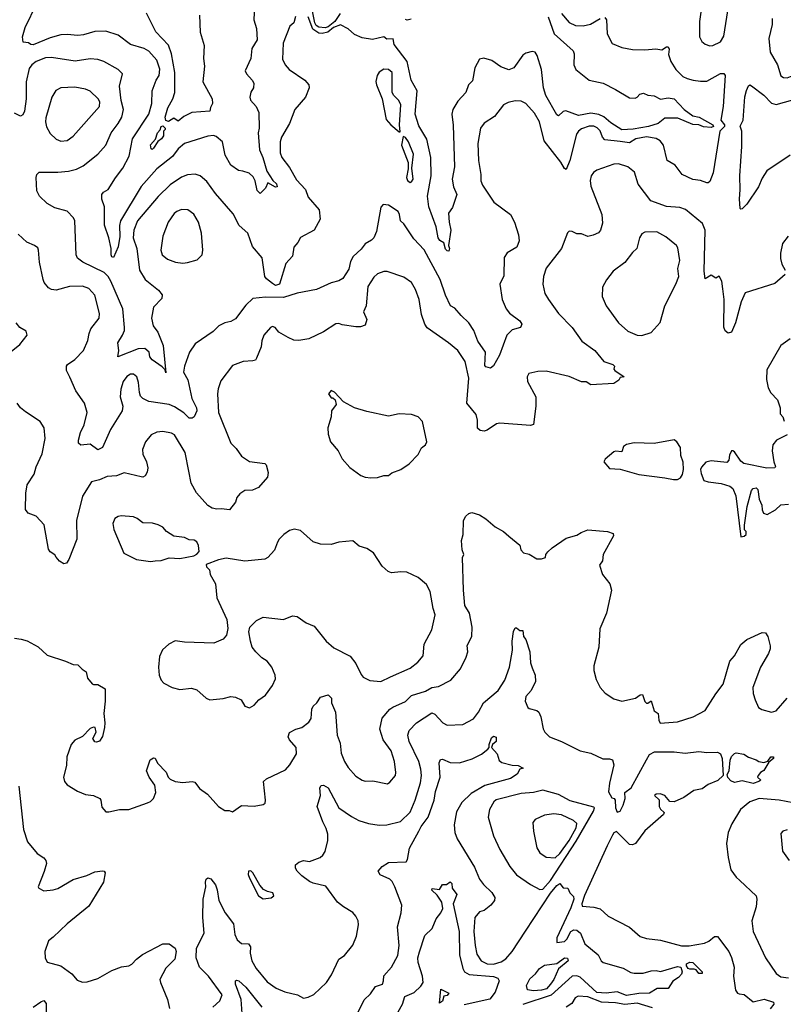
# Model space of a CAD drawing. Extents: x 1245432 to 1420865, y 606325 to 671314.
# Tile 170 of 256: x 1333768 to 1338711, y 642744 to 649116. Entities that reach past the tile are written whole.
import ezdxf

# ---------------------------------------------------------------- set-up
doc = ezdxf.new("R2010")
doc.units = 0

msp = doc.modelspace()

# ---------------------------------------------------------------- linework, layer by layer
at = {"layer": '0CON20XD'}
for points in [[(1335842.6, 649157.4), (1335808.5, 649105), (1335765, 649069.8), (1335745, 649064.5), (1335705, 649067.7), (1335688.1, 649078.1), (1335678.3, 649095), (1335651.8, 649225)], [(1338189.5, 649255), (1338167.5, 649105), (1338167.5, 649005), (1338183.8, 648975), (1338205, 648958.8), (1338235, 648946.2)], [(1335287.1, 649205), (1335283.3, 649115), (1335300.3, 649060.3), (1335304.4, 648985), (1335270.9, 648929.1), (1335264.4, 648865.6), (1335228, 648785), (1335236, 648765), (1335274, 648725), (1335284.2, 648705), (1335282, 648675), (1335265, 648647.5), (1335258, 648615), (1335262, 648595), (1335298, 648555), (1335317.1, 648515), (1335317.3, 648415), (1335310.8, 648385), (1335321.1, 648275), (1335342.5, 648225), (1335367.4, 648135), (1335406.4, 648076.4), (1335430.4, 648055), (1335435.2, 648034.8), (1335425, 648031.6), (1335375, 648060), (1335359.2, 648025), (1335325, 647990.8), (1335305, 648011.1), (1335292.8, 648072.8), (1335278.7, 648098.7), (1335252.9, 648122.9), (1335212.5, 648135), (1335185, 648140.9), (1335135, 648175.8), (1335099.2, 648239.1), (1335081.2, 648325), (1335040.9, 648360.9), (1335023.6, 648366.4), (1334985, 648362.9), (1334836, 648314), (1334795, 648279.5), (1334758.2, 648231.8), (1334655, 648151.8), (1334555, 648037.3), (1334420.2, 647815), (1334413.8, 647783.8), (1334416.3, 647713.7), (1334404.6, 647645.4), (1334375, 647578), (1334365, 647582.5), (1334360, 647595), (1334360, 647635), (1334346.2, 647705), (1334316.8, 647786.8), (1334316.2, 647905), (1334300, 647955), (1334300, 647985), (1334309.7, 648000.3), (1334341.7, 648018.3), (1334387.7, 648092.3), (1334436.8, 648155), (1334476.3, 648233.7), (1334498.4, 648345), (1334604.7, 648505.3), (1334623.5, 648575), (1334625.6, 648655), (1334651.1, 648725), (1334671.8, 648755), (1334674.6, 648795.4), (1334655.4, 648855), (1334605, 648911.9), (1334575, 648930), (1334485, 648955.6), (1334406.7, 649016.7), (1334325, 649042.1), (1334255, 649040), (1334181.2, 649018.8), (1334145, 649013.1), (1334075, 649020.9), (1334035, 649018.9), (1333965, 648999.1), (1333854.5, 648954.5), (1333840, 648955), (1333825, 648966), (1333790, 648970), (1333785.6, 649005.6), (1333803.3, 649065), (1333878.5, 649221.5)], [(1338235, 648946.2), (1338255, 648950), (1338305, 648972.5), (1338325, 649008.9), (1338357.6, 649215)], [(1335553.8, 649136.2), (1335543.6, 649096.4), (1335517.1, 649075), (1335473.5, 648965), (1335470.2, 648860.2), (1335485.6, 648825), (1335513.5, 648793.5), (1335614, 648725), (1335638.8, 648695), (1335642, 648675), (1335617.5, 648615), (1335550, 648535), (1335515.5, 648445), (1335462.7, 648355), (1335453.3, 648325), (1335454.6, 648255), (1335465.5, 648225), (1335515, 648160), (1335560.5, 648080.5), (1335618, 648018), (1335635, 647968), (1335706.2, 647885), (1335713.3, 647825), (1335673.8, 647755), (1335585, 647706.2), (1335569.2, 647675), (1335542.5, 647645), (1335533.5, 647585), (1335491.9, 647538.1), (1335449.2, 647405), (1335425, 647395.8), (1335405, 647410), (1335365, 647439.2), (1335355, 647453.3), (1335338.2, 647575), (1335275, 647648.9), (1335244.7, 647734.7), (1335188.8, 647785), (1335150.5, 647860.5), (1335035, 647992), (1334979.4, 648069.4), (1334936.2, 648106.2), (1334905, 648116.5), (1334855, 648111.5), (1334815, 648098.2), (1334742.4, 648047.6), (1334665, 647972.5), (1334531.8, 647815), (1334506.4, 647753.6), (1334501.7, 647705), (1334525.9, 647635), (1334544.4, 647494.4), (1334581.2, 647435), (1334666.9, 647365), (1334690, 647335), (1334687.6, 647312.4), (1334634.3, 647255), (1334621.2, 647185), (1334632.4, 647135), (1334662.5, 647095), (1334697.9, 647007.9), (1334715, 646830), (1334710, 646850), (1334690.7, 646870.7), (1334625, 646914), (1334611.4, 646935), (1334607.1, 646965), (1334578.4, 646988.4), (1334535, 646986.5), (1334403.3, 646935), (1334410, 646975), (1334402.7, 647025), (1334432.8, 647075), (1334445.7, 647105), (1334447, 647125), (1334435.3, 647245.3), (1334357.5, 647425), (1334341.5, 647455), (1334315, 647480.4), (1334176.6, 647546.6), (1334142.4, 647572.4), (1334134.5, 647595), (1334124.4, 647815), (1334116.9, 647835), (1334075, 647877.1), (1333995, 647898.6), (1333945, 647927.1), (1333896, 647975), (1333879.1, 648009.1), (1333874.4, 648095), (1333878.8, 648115), (1333895, 648130), (1334015, 648128.9), (1334085, 648136.4), (1334135, 648149.4), (1334179.1, 648170.9), (1334273.1, 648246.9), (1334326.7, 648305), (1334359.5, 648385), (1334406.3, 648443.6), (1334429.6, 648485), (1334439.6, 648535), (1334425.6, 648594.4), (1334414.5, 648685.5), (1334433.3, 648765), (1334404.7, 648794.7), (1334312.9, 648845), (1334275, 648858), (1334225, 648862.3), (1334127.2, 648847.2), (1333975, 648870.8), (1333935, 648870), (1333874.4, 648845), (1333846.3, 648823.6), (1333830, 648800), (1333809.7, 648715), (1333810.3, 648605), (1333800, 648525), (1333789.3, 648500.7), (1333772.7, 648492.7), (1333735, 648511.2)], [(1337555, 649131.2), (1337566.7, 649115), (1337571.8, 649025), (1337603.2, 648963.2), (1337665.6, 648935.6), (1337735, 648923.1), (1337815, 648921.4), (1337885, 648928.6), (1337925, 648922), (1337955, 648940), (1337965, 648940), (1337972.5, 648925), (1337968, 648892), (1337982.5, 648845), (1338014.8, 648794.8), (1338059.6, 648749.6), (1338088, 648735), (1338127.5, 648725), (1338175, 648717.5), (1338215, 648718.7), (1338305, 648767.1), (1338325, 648768.8), (1338334.7, 648754.7), (1338320.9, 648555), (1338307.6, 648465), (1338330, 648435), (1338329.5, 648425), (1338299, 648395), (1338256, 648125), (1338235, 648069.2), (1338225, 648060.8), (1338215, 648061.4), (1338175, 648075.6), (1338125, 648082.2), (1338055.8, 648115), (1338010, 648175), (1337958.8, 648205), (1337934.7, 648304.7), (1337913.2, 648333.2), (1337888.4, 648348.4), (1337825, 648358.9), (1337757.1, 648345), (1337715, 648318.6), (1337655, 648328.1), (1337555, 648339.2), (1337540.8, 648355), (1337526, 648396), (1337505.9, 648415.9), (1337485, 648426.4), (1337455, 648427.5), (1337405, 648410.9), (1337384.7, 648395.3), (1337372.7, 648375), (1337328.9, 648205), (1337305, 648147.5), (1337295, 648153.3), (1337270.6, 648195), (1337162, 648332), (1337131.8, 648455), (1337101.2, 648511.2), (1337045, 648574.3), (1337015, 648588.1), (1336975, 648591.9), (1336929.1, 648580.9), (1336900.8, 648565), (1336841.2, 648488.8), (1336775, 648445.8), (1336750.6, 648415), (1336733.6, 648315), (1336737.9, 648205), (1336745, 648166.7), (1336753.3, 648115), (1336752.8, 648072.8), (1336763.1, 648045), (1336836.9, 647935), (1336944.4, 647855), (1336970.5, 647805), (1336996.7, 647725), (1337002.2, 647685), (1336986.9, 647645), (1336923.6, 647606.4), (1336905, 647576.7), (1336902.1, 647457.9), (1336876.7, 647405), (1336891.2, 647305), (1336917.5, 647245), (1336938, 647218), (1337005, 647168), (1337017.5, 647145), (1337008.8, 647125), (1336955, 647110), (1336921.5, 647075), (1336874.6, 646945.4), (1336835, 646876.2), (1336815, 646861.2), (1336785, 646870), (1336778.3, 646878.3), (1336783.6, 646963.6), (1336734.4, 647035), (1336708.8, 647105), (1336675.4, 647155), (1336625, 647201.5), (1336585, 647248.9), (1336557.8, 647265), (1336525, 647334.2), (1336490.8, 647435), (1336385.8, 647625.8), (1336319.2, 647699.1), (1336255, 647794.4), (1336233.3, 647815), (1336227.5, 647855), (1336218.1, 647875), (1336155, 647916.2), (1336120.7, 647919.3), (1336106.1, 647903.9), (1336077.8, 647745), (1336060.6, 647705), (1336045, 647688.6), (1336004.5, 647665.5), (1335978.7, 647631.3), (1335925.7, 647584.3), (1335908.7, 647551.3), (1335897.9, 647502.1), (1335859.3, 647440.7), (1335834.4, 647425.6), (1335785, 647413.8), (1335689.8, 647370.2), (1335565, 647345.4), (1335475, 647319), (1335358.9, 647321.1), (1335277.9, 647312.1), (1335231.9, 647268.1), (1335165, 647180.8), (1335135, 647163.3), (1335095, 647154.5), (1335058, 647135), (1335021.3, 647098.7), (1334905, 647018.6), (1334866.5, 646965), (1334835.6, 646875), (1334828.1, 646835), (1334855.5, 646785), (1334882.6, 646665), (1334913.3, 646605), (1334915.2, 646585), (1334897.5, 646545), (1334885, 646537.2), (1334865, 646538), (1334831.4, 646571.4), (1334770.9, 646610.9), (1334736.2, 646626.2), (1334605, 646644.3), (1334564.4, 646664.4), (1334550.5, 646680.5), (1334543.1, 646703.1), (1334538.3, 646768.3), (1334526.7, 646805), (1334505, 646823.1), (1334485, 646822.1), (1334462.2, 646807.8), (1334437.9, 646775), (1334422.3, 646725), (1334418.1, 646675), (1334435.8, 646615), (1334431.4, 646585), (1334355.6, 646465), (1334305, 646347.1), (1334275, 646332.7), (1334225, 646369.5), (1334163.7, 646363.7), (1334148.5, 646375), (1334147.9, 646395), (1334162.5, 646445), (1334185.9, 646495), (1334204.5, 646575), (1334187.8, 646635), (1334131.4, 646715), (1334093.4, 646803.4), (1334072, 646845), (1334071.2, 646875), (1334076.7, 646885), (1334125, 646917.5), (1334182, 646975), (1334210.3, 647039.7), (1334217.1, 647085), (1334229.1, 647115), (1334282.4, 647185), (1334285.3, 647215.3), (1334255, 647334), (1334216.7, 647376.7), (1334175, 647392.7), (1334090.6, 647389.4), (1334005, 647365.5), (1333975, 647370.8), (1333955, 647381.5), (1333926.7, 647415), (1333919.5, 647435), (1333896.4, 647546.4), (1333890.8, 647625), (1333885, 647638.8), (1333865, 647654), (1333815, 647675.8), (1333758.6, 647728.6)], [(1334932.5, 649145), (1334936.5, 649035), (1334961.7, 648948.3), (1334958.2, 648865), (1334964.5, 648815), (1334954.5, 648715), (1335014.2, 648605), (1335016.1, 648573.9), (1335002.5, 648547.5), (1335000, 648525), (1334882.5, 648515), (1334830.5, 648489.5), (1334795, 648460), (1334765, 648480), (1334731.7, 648458.3), (1334714.8, 648464.8), (1334708.9, 648485), (1334726.2, 648545), (1334760.3, 648605), (1334772.1, 648645), (1334772.9, 648775), (1334750.8, 648895), (1334731.2, 648951.2), (1334648.5, 649038.5), (1334588.6, 649158.6)], [(1337189.6, 649135), (1337228.6, 649025), (1337350.5, 648915), (1337356.5, 648895), (1337354.7, 648825), (1337367.8, 648795), (1337454, 648725), (1337545, 648705.5), (1337625.7, 648665), (1337715, 648610.5), (1337751.4, 648608.6), (1337765.8, 648614.2), (1337782.5, 648635), (1337805, 648640), (1337835, 648627.5), (1337875, 648622.5), (1337915, 648602.5), (1337965, 648610), (1338003.6, 648603.6), (1338070, 648535), (1338125, 648494.4), (1338166.2, 648486.2), (1338255.5, 648435), (1338259.1, 648425), (1338245, 648417.8), (1338195, 648422.9), (1338165, 648435.5), (1338125, 648437.5), (1338029.2, 648479.2), (1337945, 648478), (1337901.2, 648445), (1337839.2, 648425), (1337738.4, 648408.4), (1337665, 648403.3), (1337595, 648448), (1337548.2, 648488.2), (1337516.7, 648503.3), (1337465, 648511.1), (1337385, 648496), (1337302.6, 648527.4), (1337285, 648522.7), (1337255.5, 648494.5), (1337245, 648501.1), (1337173, 648625), (1337158.4, 648675), (1337145.2, 648795), (1337117.7, 648885), (1337105, 648905.3), (1337085, 648911.3), (1337045, 648899.6), (1337025, 648886.5), (1336965.7, 648805), (1336935, 648791.5), (1336882.2, 648812.2), (1336825, 648853.3), (1336772.9, 648867.1), (1336745, 648861.2), (1336713.3, 648805), (1336699.6, 648720.4), (1336674.3, 648695), (1336656.9, 648645), (1336605, 648589.2), (1336572.5, 648535), (1336566.2, 648505), (1336574.2, 648434.2), (1336582, 648165), (1336567.2, 648085), (1336576.6, 648035), (1336597.9, 647985), (1336570.2, 647899.8), (1336544.4, 647865), (1336547.5, 647805), (1336558.1, 647755), (1336542.9, 647655), (1336550, 647635), (1336545, 647619.2), (1336535, 647620), (1336525, 647631.2), (1336513.1, 647673.1), (1336487.2, 647687.2), (1336476.5, 647705), (1336464.5, 647775), (1336415.5, 647905), (1336406.9, 647975), (1336431.9, 648105), (1336429.4, 648225), (1336404.1, 648344.1), (1336350.7, 648429.3), (1336328.9, 648505), (1336340.4, 648655), (1336302.6, 648725), (1336277, 648845), (1336191.8, 648955), (1336185, 648993.3), (1336145, 648990), (1336125, 649006.2), (1336052.7, 648987.3), (1335985, 648998.1), (1335935, 649020.6), (1335895, 649056.9), (1335845, 649082.5), (1335799.1, 649065), (1335763.5, 649036.5), (1335725, 649027.2), (1335705, 649028.6), (1335664.8, 649054.8), (1335635, 649134.6)], [(1336301.1, 649118.9), (1336276.5, 649113.5), (1336265, 649118.5)], [(1337275, 649155.5), (1337325, 649098.6), (1337365, 649079.5), (1337415, 649076.5), (1337462, 649088), (1337525, 649124.3)], [(1338637.9, 649125), (1338638.2, 649085), (1338617.8, 648995), (1338626.3, 648906.4), (1338673.8, 648825), (1338695, 648753.8), (1338711.2, 648741.2), (1338735, 648740), (1338789.1, 648760.9), (1338828.4, 648791.6), (1338895, 648905.7), (1338930.8, 648945), (1338975, 648961.8), (1339075, 648982.5), (1339125, 649001.5), (1339207.8, 649082.2), (1339248.2, 649111.8), (1339323.3, 649135)], [(1336230, 648390), (1336225.8, 648435.8), (1336234.5, 648565), (1336223.1, 648593.1), (1336190, 648625), (1336180, 648645), (1336179.5, 648775), (1336155, 648794.4), (1336125, 648795.5), (1336095, 648777.1), (1336081.9, 648755), (1336074.4, 648715.6), (1336077.1, 648695), (1336114.2, 648605), (1336141.1, 648471.1), (1336170, 648435), (1336225, 648390), (1336230, 648390)], [(1334035, 648329.2), (1334075, 648334.2), (1334115, 648362.5), (1334285.4, 648555), (1334286.8, 648585), (1334275.5, 648605), (1334225, 648654.4), (1334195, 648667.5), (1334125, 648679.6), (1334033.9, 648676.1), (1334001.8, 648658.2), (1333975.4, 648614.6), (1333938.1, 648481.9), (1333934.6, 648455), (1333941.9, 648421.9), (1333965, 648380), (1334003.4, 648343.4), (1334035, 648329.2)], [(1338435, 647890), (1338431.2, 647895), (1338426.4, 647956.4), (1338432.3, 648015), (1338429, 648105), (1338443.4, 648295), (1338441.7, 648395), (1338431.8, 648428.2), (1338450.2, 648465), (1338462.8, 648617.2), (1338471.6, 648658.4), (1338485, 648687.5), (1338495, 648694.2), (1338505, 648689.2), (1338585, 648627.5), (1338635, 648575.7), (1338665, 648566.9), (1338772.8, 648597.2)], [(1334625, 648276), (1334619.5, 648279.5), (1334614.6, 648305.4), (1334646.9, 648343.1), (1334660.5, 648385), (1334677, 648403), (1334684.6, 648425), (1334695, 648429.5), (1334710, 648415), (1334710, 648405), (1334700, 648395), (1334699.4, 648365), (1334685.4, 648344.6), (1334662.4, 648327.6), (1334635, 648284.3), (1334625, 648276)], [(1336295, 648062.9), (1336305, 648066), (1336315.5, 648085), (1336305.8, 648155), (1336317.5, 648245), (1336285, 648326.7), (1336265, 648353.3), (1336250, 648360), (1336240, 648305), (1336281.7, 648191.7), (1336281.7, 648151.7), (1336271.2, 648095), (1336277.5, 648075), (1336295, 648062.9)], [(1338755, 648240.4), (1338605, 648137.5), (1338575, 648090), (1338550.8, 648035), (1338475, 647923.3), (1338445, 647892.5), (1338435, 647890)], [(1338722.7, 647467.3), (1338655, 647410), (1338465, 647347.5), (1338438.6, 647291.4), (1338402, 647155), (1338375, 647093.3), (1338355, 647086.7), (1338335, 647103.3), (1338325.6, 647125.6), (1338327.1, 647305), (1338320, 647375), (1338313.8, 647425), (1338295, 647457.5), (1338275, 647442.5), (1338245, 647462.5), (1338205, 647440), (1338199.5, 647489.5), (1338205.3, 647754.8), (1338187.6, 647797.6), (1338078.9, 647888.9), (1338040.7, 647900.7), (1337955, 647906.4), (1337853.1, 647945), (1337771.7, 648051.7), (1337748.7, 648128.7), (1337705, 648163.1), (1337645, 648184.4), (1337615, 648182.2), (1337505, 648141.9), (1337483.1, 648126.9), (1337467.8, 648105), (1337461.2, 648075), (1337465, 648040), (1337536.9, 647855), (1337540.8, 647799.2), (1337528, 647755), (1337515, 647736.7), (1337479.2, 647720.8), (1337445, 647713.8), (1337405, 647730), (1337375, 647730), (1337343.6, 647746.4), (1337325, 647746.7), (1337315, 647736.7), (1337274.4, 647635), (1337175, 647508.8), (1337157.8, 647455), (1337154.3, 647405), (1337167.5, 647345), (1337191.4, 647305), (1337255, 647215.7), (1337344.6, 647124.6), (1337407.1, 647035), (1337491.4, 646975), (1337550, 646905), (1337607.5, 646885), (1337617.5, 646875), (1337613.3, 646855), (1337620, 646845), (1337680, 646805), (1337655, 646800), (1337646.4, 646783.6), (1337615, 646761.2), (1337465, 646752.5), (1337435, 646773.3), (1337405, 646772.5), (1337325, 646806.2), (1337175, 646840.6), (1337121.2, 646838.8), (1337064.4, 646825.6), (1337052.5, 646805), (1337056, 646775), (1337110, 646675), (1337109.2, 646615), (1337093.9, 646496.1), (1337075, 646490), (1336875, 646505.6), (1336855, 646500), (1336795, 646459.2), (1336774.2, 646454.2), (1336747.7, 646457.7), (1336732.5, 646472.5), (1336732.2, 646525), (1336722.2, 646562.2), (1336662.2, 646635), (1336675.3, 646795.3), (1336650.8, 646905), (1336605, 646974.4), (1336543.8, 647025), (1336405, 647121.4), (1336390, 647145), (1336368, 647208), (1336352.9, 647305), (1336329.6, 647369.6), (1336305, 647414.4), (1336255, 647449.5), (1336146.5, 647486.5), (1336125, 647487.7), (1336085, 647471.2), (1336059.6, 647450.4), (1336020.9, 647389.1), (1336010, 647265), (1335992.9, 647225), (1336016.2, 647175), (1336005, 647140), (1335975, 647127.5), (1335945, 647127.5), (1335855, 647141.4), (1335835, 647150), (1335815, 647148), (1335734.5, 647095.5), (1335639.5, 647050.5), (1335575, 647039.5), (1335543.1, 647043.1), (1335505, 647058.5), (1335446.2, 647095), (1335422.5, 647125), (1335405, 647130), (1335392.5, 647125), (1335349.2, 647075), (1335335, 647037.5), (1335331.4, 646998.6), (1335302, 646925), (1335295, 646913.8), (1335277.5, 646907.5), (1335215.4, 646904.6), (1335145, 646877.5), (1335071.2, 646778.8), (1335053, 646727), (1335048.5, 646695), (1335055.6, 646575), (1335135.7, 646375), (1335170.2, 646340.2), (1335205, 646291.4), (1335255, 646256.7), (1335355, 646243.3), (1335363.3, 646235), (1335377.5, 646185), (1335372.5, 646155), (1335315, 646088.6), (1335275, 646072), (1335225, 646070), (1335192.1, 646047.9), (1335173.8, 646025), (1335165, 645993.3), (1335126.1, 645943.9), (1335075, 645951.2), (1335045, 645947.5), (1335015, 645954.3), (1334985, 645972), (1334912.9, 646055), (1334877.8, 646117.8), (1334863.1, 646195), (1334840, 646315), (1334769.8, 646429.8), (1334751.3, 646441.3), (1334695, 646451.5), (1334655, 646446.7), (1334620.2, 646429.8), (1334582.9, 646385), (1334563.1, 646335), (1334564.4, 646305), (1334590, 646255), (1334597.8, 646215), (1334592.4, 646187.6), (1334580, 646165), (1334565, 646155.8), (1334555, 646157.1), (1334445, 646184.3), (1334395, 646164.5), (1334335, 646159.5), (1334285, 646137.8), (1334233.8, 646125), (1334175, 646032.5), (1334136.7, 645875), (1334137.8, 645755), (1334086.8, 645623.2), (1334071.7, 645598.3), (1334055, 645593.8), (1334025, 645611.2), (1334005, 645637.5), (1333995, 645653.3), (1333965, 645672.5), (1333955, 645690), (1333926.6, 645846.6), (1333875, 645904), (1333822.4, 645922.4), (1333806.8, 645946.8), (1333808.3, 646051.7), (1333817.5, 646105), (1333862.5, 646175), (1333875, 646222.5), (1333914.3, 646305.7), (1333932.5, 646405), (1333925.8, 646475), (1333900, 646515), (1333805, 646578.6), (1333774, 646605), (1333752, 646635)], [(1334825, 647541.1), (1334855, 647544.4), (1334917.1, 647562.9), (1334950, 647595), (1334953.3, 647625), (1334944.6, 647735), (1334925.4, 647805), (1334895, 647857.1), (1334856.4, 647886.4), (1334815, 647888.5), (1334785, 647875.6), (1334768.8, 647861.2), (1334730, 647805), (1334694.5, 647715), (1334681.9, 647625), (1334690.8, 647595), (1334725, 647565.7), (1334777.4, 647547.4), (1334825, 647541.1)], [(1337795, 647072.5), (1337855, 647090.8), (1337912.9, 647157.1), (1337944.2, 647265), (1338015, 647403.8), (1338034.5, 647455), (1338028.6, 647505), (1338041.1, 647558.9), (1338028.9, 647638.9), (1338019.2, 647655), (1337951.4, 647711.4), (1337892.4, 647742.4), (1337815, 647741.4), (1337795, 647731.2), (1337780, 647705), (1337762, 647635), (1337735, 647610), (1337684.5, 647545.5), (1337610.7, 647489.3), (1337566.8, 647433.2), (1337540.8, 647385), (1337538.6, 647325), (1337563.6, 647263.6), (1337644.5, 647154.5), (1337705, 647100), (1337765, 647074), (1337795, 647072.5)], [(1338741.4, 647715), (1338705, 647667.5), (1338691.9, 647605), (1338691.7, 647571.7), (1338702, 647535), (1338722.5, 647495)], [(1333667.7, 646932.3), (1333768.8, 647015), (1333817.5, 647075), (1333809.5, 647099.5), (1333768.8, 647125), (1333744.4, 647154.4)], [(1338755, 647050), (1338695, 647006.7), (1338605, 646850), (1338603, 646787), (1338613.6, 646733.6), (1338630.7, 646700.7), (1338672.5, 646655), (1338690, 646605), (1338690, 646565), (1338707, 646547), (1338717, 646517)], [(1336042, 646152), (1336085, 646153.8), (1336125, 646167.1), (1336155, 646166.2), (1336176.4, 646183.6), (1336235, 646206), (1336289.1, 646240.9), (1336347, 646303), (1336370, 646345), (1336394.3, 646365.7), (1336404, 646385), (1336375.6, 646515.6), (1336347, 646547), (1336305, 646561.2), (1336225, 646565.8), (1336155, 646551.4), (1336015, 646580.5), (1335934.3, 646604.3), (1335863.6, 646643.6), (1335806.4, 646706.4), (1335785, 646717.5), (1335767.5, 646695), (1335785, 646670), (1335795, 646670), (1335810, 646655), (1335817.5, 646625), (1335786.7, 646585), (1335783.3, 646545), (1335762.5, 646475), (1335763.9, 646433.9), (1335780, 646385), (1335829.2, 646325), (1335856, 646275), (1335905, 646218.8), (1335977.3, 646167.3), (1336005, 646156), (1336042, 646152)], [(1338735, 646430), (1338667.5, 646395), (1338643.8, 646365), (1338638.8, 646325), (1338648.8, 646255), (1338660, 646225), (1338656.7, 646215), (1338605, 646214.8), (1338455, 646244.8), (1338435, 646259.8), (1338395, 646318.5), (1338385, 646326.4), (1338375, 646325.5), (1338361.6, 646298.4), (1338357.9, 646265), (1338345, 646250.6), (1338245, 646262.2), (1338208.4, 646251.6), (1338180.5, 646219.5), (1338175.8, 646205), (1338179.2, 646179.2), (1338197.3, 646135), (1338225, 646124.3), (1338308.1, 646115), (1338365, 646097.3), (1338385, 646082.7), (1338402.6, 646035), (1338435, 645770), (1338457, 645773), (1338470, 645785), (1338470, 645805), (1338460, 645815), (1338460, 645845), (1338476.5, 645965), (1338505, 646068.8), (1338515, 646082.5), (1338535, 646085.7), (1338546.7, 646075), (1338553.6, 646013.6), (1338572.5, 645975), (1338573.6, 645943.6), (1338583.6, 645923.6), (1338607, 645913), (1338660, 645945), (1338695, 645977.5), (1338745, 645981.2)], [(1337999.4, 646139.4), (1338025, 646141.5), (1338045, 646151.1), (1338058, 646172), (1338064.9, 646205), (1338063.7, 646253.7), (1338047.5, 646295), (1338045, 646346.7), (1338022.5, 646385), (1338005, 646397.8), (1337874, 646374), (1337745, 646376.7), (1337695, 646366.7), (1337676.7, 646355), (1337665, 646320), (1337625, 646323.8), (1337615, 646318.8), (1337557.9, 646272.1), (1337548.8, 646255), (1337585, 646212), (1337655, 646206.8), (1337775, 646171.9), (1337945, 646151.8), (1337999.4, 646139.4)], [(1336183.8, 644666.2), (1336265, 644703.1), (1336305, 644741.8), (1336395, 644771.1), (1336435.5, 644794.5), (1336479.1, 644800.9), (1336558.5, 644841.5), (1336622.5, 644915), (1336658.7, 644991.3), (1336668.6, 645025), (1336664.3, 645065.7), (1336695.8, 645125), (1336698, 645185), (1336680, 645275), (1336649.6, 645325), (1336640, 645425), (1336634, 645636), (1336642.5, 645655), (1336631.2, 645685), (1336628, 645745), (1336639.2, 645785), (1336640, 645875), (1336655, 645902.5), (1336675, 645920), (1336695, 645926), (1336745, 645910.8), (1336785.4, 645885.4), (1336845, 645834.2), (1336900, 645805), (1336935, 645773.8), (1337006.4, 645716.4), (1337011.2, 645685), (1337030, 645665), (1337066.4, 645656.4), (1337115, 645626.7), (1337145, 645626.7), (1337172.5, 645635), (1337174.1, 645655.9), (1337187.3, 645672.7), (1337215, 645698.8), (1337305, 645761.2), (1337375, 645780), (1337402.3, 645797.7), (1337445, 645813.8), (1337573.6, 645803.6), (1337610.7, 645790.7), (1337612, 645775), (1337544.6, 645655.4), (1337541.4, 645615), (1337521.9, 645585), (1337540.8, 645525), (1337587.5, 645465), (1337598.1, 645425), (1337567.5, 645275), (1337524, 645175), (1337516.7, 645055), (1337484, 644935), (1337484, 644905), (1337498.8, 644845), (1337526.2, 644795), (1337557.8, 644757.8), (1337615, 644722), (1337665, 644706.2), (1337755, 644724.3), (1337785, 644746), (1337799.5, 644749.5), (1337814.4, 644704.4), (1337825, 644693.3), (1337835, 644692.5), (1337855, 644707.5), (1337874.3, 644644.3), (1337900, 644625), (1337905, 644582.5), (1337913.8, 644563.8), (1338025, 644572.7), (1338126.7, 644605), (1338205, 644646), (1338275, 644754.2), (1338322, 644815), (1338365, 644963.8), (1338395, 644998.8), (1338435, 645072), (1338475, 645104), (1338575, 645150), (1338595, 645147.5), (1338610, 645125), (1338626.2, 645065), (1338626, 645045), (1338615.8, 645015), (1338563.5, 644926.5), (1338513.1, 644795), (1338515.8, 644755), (1338529.2, 644715), (1338550, 644665), (1338570.9, 644650.9), (1338635, 644633.8), (1338665, 644644.2), (1338735, 644725.6)], [(1334615, 645610), (1334645, 645614), (1334685, 645616.7), (1334735, 645632.5), (1334805, 645628.8), (1334895, 645646.2), (1334915, 645656.7), (1334930, 645675), (1334926.1, 645713.9), (1334915, 645736.2), (1334896.8, 645746.8), (1334865, 645750), (1334835, 645765.4), (1334765, 645774.3), (1334718.8, 645805), (1334695, 645831.2), (1334665, 645846), (1334627, 645857), (1334565, 645860), (1334528.7, 645888.7), (1334505, 645899.2), (1334424.4, 645905.6), (1334405, 645902), (1334385, 645888.8), (1334371.9, 645855), (1334377.3, 645817.3), (1334443.1, 645663.1), (1334525, 645622), (1334615, 645610)], [(1335255, 644663.3), (1335285, 644680), (1335315.8, 644714.2), (1335358.8, 644745), (1335405, 644806.7), (1335425, 644850), (1335422.9, 644875), (1335401.2, 644925), (1335370, 644965), (1335335, 644986.2), (1335296, 645025), (1335274, 645055), (1335261.2, 645095), (1335252, 645155), (1335258.8, 645185), (1335301.2, 645228.8), (1335345, 645248.8), (1335475, 645234), (1335535, 645258), (1335565, 645254), (1335622.6, 645212.6), (1335675, 645192), (1335752.5, 645095), (1335801.7, 645051.7), (1335906.9, 644996.9), (1335945, 644948.8), (1335977.5, 644877.5), (1335992, 644862), (1336035, 644838.9), (1336105, 644833.3), (1336167.6, 644862.4), (1336295, 644919.5), (1336345, 644957.8), (1336380.2, 644999.8), (1336386.7, 645075), (1336435, 645166.7), (1336456.9, 645265), (1336444, 645305), (1336425.6, 645415.6), (1336401.7, 645461.7), (1336346.6, 645506.6), (1336275, 645540), (1336235, 645543.8), (1336175, 645536), (1336153.3, 645545), (1336115, 645578.8), (1336057.5, 645665), (1336015, 645693.8), (1335965, 645710), (1335924.1, 645744.1), (1335835, 645734), (1335785, 645720.8), (1335715, 645721.2), (1335667.7, 645737.7), (1335585, 645810), (1335545, 645818.6), (1335515, 645810.9), (1335477.5, 645785), (1335448, 645755), (1335438, 645735), (1335417.9, 645682.1), (1335375, 645636.2), (1335355, 645625.8), (1335225, 645612.2), (1335105, 645630.6), (1335055, 645620.8), (1334975, 645590), (1334977.5, 645575), (1334997.5, 645555), (1335001.2, 645525), (1335035.9, 645465.9), (1335043.3, 645375), (1335108.8, 645235), (1335116.1, 645176.1), (1335106.8, 645133.2), (1335085, 645108), (1335025, 645080.8), (1334835, 645086.9), (1334774.3, 645095.7), (1334734.2, 645075.8), (1334693, 645037), (1334674.2, 644995), (1334666, 644925), (1334672, 644875), (1334685, 644842.5), (1334702.3, 644822.3), (1334754.1, 644794.1), (1334805, 644781.2), (1334880.9, 644790.9), (1334915, 644779.4), (1334974.4, 644724.4), (1335000, 644715), (1335085, 644722.5), (1335135, 644735.8), (1335165, 644731.2), (1335202.5, 644715), (1335225, 644673.3), (1335255, 644663.3)], [(1335017.5, 642725), (1335064.4, 642765.6), (1335078, 642805), (1334989.4, 642925), (1334932.5, 642985), (1334910, 643045), (1334912.7, 643107.3), (1334961.4, 643205), (1334954.6, 643305), (1334956.8, 643425), (1334973.5, 643505), (1334970.6, 643535), (1334975.9, 643554.1), (1334985, 643563.3), (1335005, 643556.7), (1335035, 643516.2), (1335047.3, 643485), (1335056.8, 643415), (1335097.2, 643335), (1335152.4, 643265), (1335160.3, 643195), (1335175, 643162.2), (1335205, 643137.3), (1335250, 643135), (1335261.8, 643115), (1335259.7, 643075), (1335270.4, 643025), (1335298.8, 642975), (1335370.2, 642890.2), (1335428.3, 642848.3), (1335485, 642825.5), (1335566.1, 642806.1), (1335605, 642784.4), (1335635, 642789.5), (1335673.2, 642806.8), (1335755, 642886), (1335787.1, 642935), (1335834.2, 643035), (1335870.5, 643059.5), (1335925, 643127.5), (1335947.5, 643185), (1335960.7, 643259.3), (1335958.8, 643285), (1335943.8, 643315), (1335925, 643338.8), (1335863.3, 643375), (1335825.6, 643405.6), (1335749.3, 643509.3), (1335667.4, 643527.4), (1335645, 643538.6), (1335594, 643575), (1335563.8, 643605), (1335554.2, 643624.2), (1335554.3, 643645.7), (1335575.6, 643664.4), (1335605, 643674.4), (1335645, 643668.5), (1335713.8, 643695), (1335731.2, 643708.8), (1335745, 643733.3), (1335761.8, 643805), (1335762.2, 643845), (1335752.6, 643882.6), (1335729.6, 643925), (1335694.4, 644025), (1335715.6, 644095), (1335711.9, 644145), (1335720.6, 644159.4), (1335735, 644161.4), (1335764.2, 644145), (1335834.7, 644014.7), (1335915, 643959.4), (1335963.8, 643933.8), (1336025, 643913.5), (1336095, 643902.5), (1336145, 643905.5), (1336232.1, 643927.9), (1336295, 643987.5), (1336328.2, 644065), (1336362.7, 644177.3), (1336368.8, 644225), (1336365, 644266.7), (1336351.6, 644315), (1336288.4, 644445), (1336280.4, 644485), (1336289.5, 644515), (1336335.7, 644565), (1336435, 644629.4), (1336455, 644622.5), (1336507.5, 644565), (1336535, 644550), (1336635.5, 644554.5), (1336705, 644592.5), (1336738.8, 644635), (1336771.1, 644695), (1336865, 644774.5), (1336907.4, 644842.6), (1336939.2, 644925), (1336957.5, 645035), (1336956, 645095), (1336963.9, 645156.1), (1336975, 645180), (1336985, 645180), (1337005, 645163.3), (1337025, 645162.5), (1337030, 645125), (1337044.4, 645104.4), (1337070, 645025), (1337074.3, 644955), (1337085, 644921.2), (1337104, 644875), (1337107.3, 644832.7), (1337078.8, 644775), (1337043.8, 644735), (1337040, 644705), (1337057.5, 644665), (1337065, 644657.5), (1337115, 644646.2), (1337128.8, 644635), (1337142, 644605), (1337156.1, 644526.1), (1337166.7, 644505), (1337197.5, 644475), (1337275, 644445.8), (1337395, 644384.2), (1337465, 644369.4), (1337542.4, 644332.4), (1337585, 644333.5), (1337606.4, 644326.4), (1337614.1, 644294.1), (1337585.3, 644175), (1337578.5, 644118.5), (1337601.2, 644081.2), (1337616.1, 644076.1), (1337623.3, 644065), (1337624.2, 644015), (1337635, 643987.5), (1337655, 643993.8), (1337675, 644033.8), (1337687.2, 644075), (1337684.1, 644115), (1337726.7, 644145), (1337824.4, 644325.6), (1337845, 644360), (1337877.2, 644377.2), (1338005, 644377.8), (1338075, 644369.4), (1338165, 644379.4), (1338215, 644373.1), (1338285, 644375.8), (1338304.3, 644364.3), (1338315.6, 644335), (1338322.7, 644225), (1338288, 644192), (1338225, 644167.3), (1338185, 644138.8), (1338132.4, 644127.6), (1338067.2, 644082.7), (1338005, 644054.4), (1337975.6, 644055.6), (1337945, 644095.5), (1337913.3, 644106.7), (1337887.5, 644105), (1337876.7, 644095), (1337907.7, 644067.7), (1337906.7, 644025), (1337916.1, 644006.1), (1337940, 643985), (1337935, 643972.5), (1337815, 643867.5), (1337755, 643783.8), (1337735, 643776.2), (1337715, 643778.8), (1337632, 643862), (1337615, 643853.3), (1337605, 643838.5), (1337571, 643769), (1337425, 643448.9), (1337406.9, 643395), (1337408.1, 643378.1), (1337485, 643373.6), (1337525, 643361.5), (1337576.7, 643315), (1337715, 643244.2), (1337785, 643183.3), (1337825, 643168.8), (1337915, 643158.8), (1338053, 643123), (1338101.4, 643121.4), (1338201.4, 643138.6), (1338228.2, 643151.8), (1338265, 643182), (1338285, 643183.8), (1338358.6, 643085), (1338376.1, 643046.1), (1338392.5, 642985), (1338388.8, 642925), (1338401.1, 642835), (1338414.4, 642815), (1338425, 642812.7), (1338457.8, 642807.8), (1338515, 642760.5), (1338586.6, 642776.6), (1338647.1, 642757.1), (1338648.7, 642745), (1338626.1, 642715)], [(1333735, 645114.2), (1333777.9, 645107.9), (1333815.6, 645095.6), (1333887, 645057), (1333945, 645003.3), (1334065.7, 644965.7), (1334115, 644943.8), (1334145, 644940), (1334173.6, 644913.6), (1334197.5, 644895), (1334207.5, 644855), (1334238.3, 644818.3), (1334245, 644813.3), (1334275, 644814), (1334321.2, 644785), (1334321.1, 644705), (1334312.8, 644625), (1334320.4, 644565), (1334318.2, 644535), (1334305, 644477.5), (1334285, 644446.7), (1334265, 644440), (1334255, 644443.3), (1334242.5, 644465), (1334262.5, 644505), (1334257.5, 644535), (1334245, 644536.7), (1334225, 644530), (1334175, 644476.2), (1334125, 644453.3), (1334101.2, 644425), (1334073.6, 644346.4), (1334071.3, 644288.7), (1334052.5, 644215), (1334058.6, 644185), (1334075.8, 644165), (1334142.6, 644122.6), (1334195, 644101.8), (1334245, 644094.5), (1334287.1, 644075), (1334294.3, 644065), (1334300.6, 644020.6), (1334325, 643990), (1334345, 643989.2), (1334414.4, 644005.6), (1334475, 644004.4), (1334595, 644048.6), (1334615, 644057.5), (1334633.7, 644076.3), (1334650, 644115), (1334642.8, 644162.8), (1334607.1, 644215), (1334589.4, 644255), (1334613.4, 644326.6), (1334635, 644340), (1334645, 644336.7), (1334660.5, 644305), (1334715.3, 644245.3), (1334728.9, 644215), (1334741.9, 644201.9), (1334775, 644185.9), (1334825, 644178.4), (1334885, 644186.9), (1334902.1, 644182.1), (1334931.3, 644141.3), (1334984, 644105), (1335054.5, 644024.5), (1335095, 643998), (1335125, 643998.8), (1335145, 643988.8), (1335205, 644030), (1335285, 644027.1), (1335345, 644036.2), (1335356.2, 644045), (1335359.2, 644065), (1335346, 644185), (1335365, 644202.5), (1335487.9, 644262.1), (1335516.6, 644293.4), (1335559.4, 644365), (1335557.8, 644405), (1335514.4, 644455), (1335505.7, 644475), (1335515, 644502), (1335555, 644525.7), (1335595, 644536), (1335639.7, 644570.3), (1335655.5, 644594.5), (1335659.4, 644655), (1335667.4, 644672.6), (1335690.8, 644695), (1335715, 644732.5), (1335765, 644746.7), (1335786.2, 644725), (1335786.7, 644695), (1335813.1, 644635), (1335824, 644485), (1335842.1, 644435), (1335849.3, 644369.3), (1335871.1, 644315), (1335895, 644276), (1335945, 644220), (1335985, 644194), (1336005, 644188.6), (1336055, 644190), (1336148.8, 644171.2), (1336165, 644181.2), (1336200, 644225), (1336203.5, 644245), (1336194.5, 644315), (1336171.8, 644385), (1336120.4, 644455), (1336100, 644525), (1336115, 644596.2), (1336164.3, 644655), (1336183.8, 644666.2)], [(1335955.8, 642684.2), (1335998.1, 642771.9), (1336038.8, 642811.2), (1336071.7, 642858.3), (1336116, 642875), (1336124, 642895), (1336125, 642927.5), (1336175.7, 642985), (1336215, 643060), (1336225.5, 643124.5), (1336213.8, 643245), (1336236.4, 643335), (1336241.5, 643385), (1336196.2, 643505), (1336178.1, 643538.1), (1336163.8, 643553.8), (1336102.1, 643582.1), (1336088.8, 643605), (1336114.2, 643635), (1336155, 643661.4), (1336268.8, 643665), (1336277.9, 643682.1), (1336290.4, 643755), (1336352.1, 643865), (1336367.4, 643895), (1336413.2, 643955), (1336451.7, 644065), (1336458.8, 644121.2), (1336490, 644215), (1336483.8, 644306.2), (1336491.8, 644328.2), (1336505, 644331.1), (1336555, 644308.6), (1336615, 644305.7), (1336697.8, 644332.2), (1336756.6, 644363.4), (1336798, 644395), (1336807.5, 644405), (1336806.4, 644426.4), (1336822, 644468), (1336835, 644479.3), (1336853, 644473), (1336853.2, 644445), (1336828.8, 644425), (1336822.5, 644405), (1336858, 644365), (1336872.5, 644322.5), (1336888.8, 644308.8), (1336955, 644292), (1336995, 644290), (1337027, 644273), (1337005, 644266.7), (1336987.2, 644232.8), (1336945, 644204.4), (1336779.9, 644160.1), (1336691, 644109), (1336629.5, 644050.5), (1336595, 643990.6), (1336580.6, 643905), (1336585.5, 643855), (1336599.6, 643815), (1336712, 643632), (1336744.1, 643554.1), (1336769.9, 643519.9), (1336825, 643467.1), (1336844.4, 643435), (1336841.4, 643415), (1336818.6, 643385), (1336775, 643351.4), (1336745, 643343.3), (1336714.5, 643305.5), (1336708.5, 643215), (1336715.9, 643124.1), (1336727.9, 643067.9), (1336755.6, 643025.6), (1336795, 643005.6), (1336835, 643004.5), (1336885, 643019.5), (1336915, 643038.2), (1336955, 643084.7), (1337042.3, 643217.7), (1337205, 643462.8), (1337245, 643513.1), (1337265, 643526), (1337285, 643496.7), (1337316.7, 643495), (1337330, 643465), (1337352, 643442), (1337354.4, 643424.4), (1337335, 643367.3), (1337244.8, 643175), (1337244.7, 643144.7), (1337295, 643150.7), (1337310.2, 643165), (1337335, 643215.7), (1337355, 643226.6), (1337374.8, 643224.8), (1337398.8, 643205), (1337425.3, 643135), (1337513.1, 643063.1), (1337532.5, 643025), (1337545, 643014.4), (1337675, 642978.8), (1337725, 642949.3), (1337744.7, 642944.7), (1337803.9, 642946.1), (1337855, 642960.4), (1337888.3, 642961.7), (1337915, 642957.3), (1338025, 642989.3), (1338047.8, 642985), (1338055.5, 642955), (1338052, 642938), (1338033, 642917), (1337995, 642894.4), (1337965, 642845.8), (1337895, 642845.7), (1337843.9, 642816.1), (1337775, 642814.9), (1337695, 642800.8), (1337635, 642823.7), (1337565, 642815.5), (1337505, 642821.2), (1337395, 642919.6), (1337375, 642927.4), (1337345, 642926), (1337207.9, 642802.1), (1337025, 642743.4)], [(1338515, 644174), (1338445, 644189.2), (1338395, 644180.4), (1338370.8, 644190.8), (1338352.1, 644212.1), (1338347.9, 644232.1), (1338359.5, 644255), (1338368, 644325), (1338375, 644347.5), (1338395, 644367.5), (1338405, 644372.5), (1338455, 644363.3), (1338485, 644342.5), (1338535, 644326.7), (1338552.5, 644315), (1338585, 644308.6), (1338611.7, 644318.3), (1338631.2, 644345), (1338646.7, 644345), (1338648, 644335), (1338618.3, 644311.7), (1338585, 644256.7), (1338562.5, 644245), (1338547.5, 644225), (1338543.3, 644215), (1338566.2, 644195), (1338553.3, 644185), (1338515, 644174)], [(1333762.9, 644155), (1333793.6, 643875), (1333818, 643795), (1333880.3, 643720.3), (1333925, 643692.5), (1333937.5, 643675), (1333941.2, 643655), (1333927.1, 643602.9), (1333887.5, 643505), (1333892.5, 643495), (1333925, 643478.8), (1333984.2, 643484.2), (1334015, 643494.3), (1334115, 643552), (1334203.3, 643576.7), (1334255, 643601.2), (1334305, 643608.8), (1334315.9, 643605.9), (1334321.2, 643595), (1334311.2, 643535), (1334215, 643379.2), (1334075, 643265.6), (1333985, 643177.5), (1333954.3, 643155), (1333932, 643085), (1333933.8, 643045), (1333945, 643017.5), (1334035, 642994), (1334105, 642941.2), (1334139.7, 642899.7), (1334175, 642886.9), (1334205, 642889.4), (1334275, 642910.8), (1334365, 642962), (1334427, 642987), (1334475, 642993.3), (1334495, 643004.2), (1334523.6, 643036.4), (1334563, 643067), (1334695, 643136), (1334736.1, 643136.1), (1334775, 643107.5), (1334781.2, 643085), (1334773.3, 643035), (1334713.2, 642976.8), (1334675.8, 642905), (1334678.9, 642885), (1334725.8, 642775), (1334737.3, 642717.3)], [(1337135, 643488), (1337155, 643488.9), (1337205, 643544.8), (1337370.1, 643799.9), (1337483.2, 643995), (1337488.7, 644015), (1337485, 644020.5), (1337330.7, 644060.7), (1337255, 644102.2), (1337155, 644130.9), (1337095, 644114.7), (1337015, 644107.8), (1336852.6, 644067.4), (1336836.9, 644055), (1336809.4, 644005), (1336801.5, 643955), (1336834.4, 643835), (1336875.8, 643745), (1336940, 643635), (1336985, 643582), (1337075, 643520), (1337135, 643488)], [(1338775, 644047.5), (1338683.9, 644066.1), (1338555, 644076.5), (1338495, 644054.6), (1338433.6, 644005), (1338377, 643913), (1338355, 643856.2), (1338344.3, 643785), (1338353.3, 643695), (1338371.4, 643615), (1338405, 643566.7), (1338428.8, 643545), (1338536.2, 643445), (1338540, 643425), (1338534.3, 643375), (1338507.5, 643285), (1338516, 643215), (1338595.3, 643045), (1338665, 642943.1), (1338695, 642920.9), (1338745, 642915.3)], [(1337235, 643692.1), (1337265, 643720.3), (1337325, 643803.5), (1337369.8, 643885), (1337374.2, 643914.2), (1337353.8, 643933.8), (1337275, 643969.6), (1337225, 643976.5), (1337165, 643968.1), (1337105, 643939.2), (1337088.8, 643921.2), (1337093.3, 643865), (1337116.3, 643756.3), (1337134.4, 643725), (1337175, 643695.6), (1337235, 643692.1)], [(1338735, 643873.8), (1338707.5, 643865), (1338695, 643850), (1338706.2, 643735), (1338748.8, 643675)], [(1335345, 643427.5), (1335395, 643433.3), (1335412.5, 643445), (1335406.7, 643465), (1335373, 643473), (1335347, 643487), (1335322.5, 643515), (1335277.5, 643595), (1335265, 643606.7), (1335250, 643605), (1335247.5, 643585), (1335255, 643560), (1335313.3, 643445), (1335345, 643427.5)], [(1336218.6, 642695), (1336245, 642744.5), (1336261.8, 642795), (1336320.7, 642819.3), (1336365, 642860.6), (1336380, 642885), (1336375.3, 642925), (1336346.7, 643015), (1336346.1, 643045), (1336355.7, 643084.3), (1336390.8, 643189.1), (1336437.5, 643235), (1336463.6, 643296.4), (1336495, 643336.7), (1336506.5, 643365), (1336501.4, 643405), (1336470.6, 643450.6), (1336435, 643483.3), (1336437.5, 643492.5), (1336485, 643487.5), (1336505, 643520), (1336531.7, 643518.3), (1336555, 643536.7), (1336566, 643525), (1336566.7, 643495), (1336597.8, 643455), (1336573.3, 643395), (1336613.9, 643215), (1336614.3, 643064.3), (1336636.5, 642976.5), (1336647.9, 642955), (1336677.4, 642937.4), (1336835, 642923.9), (1336863.5, 642913.5), (1336872.5, 642895), (1336846.9, 642823.1), (1336811.9, 642778.1), (1336645, 642741.5)], [(1337095, 642831.5), (1337055, 642838.1), (1337049.7, 642865), (1337070.9, 642909.1), (1337107.8, 642942.2), (1337133.1, 642975), (1337165, 642996.5), (1337245, 643009.1), (1337295, 643044), (1337315, 643042.5), (1337318.8, 643025), (1337255.8, 642974.2), (1337225.7, 642905), (1337205, 642873.9), (1337177.8, 642845), (1337145, 642834.8), (1337095, 642831.5)], [(1338165, 642942.5), (1338146.7, 642966.7), (1338135, 642972.3), (1338105, 642970.4), (1338095.3, 642975.3), (1338083.5, 642993.5), (1338085.3, 643005), (1338105, 643017.4), (1338125.3, 643015), (1338185.9, 642955), (1338185, 642943.5), (1338165, 642942.5)], [(1335209.5, 642655), (1335202.3, 642775), (1335164.8, 642875), (1335164.7, 642895.3), (1335170.7, 642899.3), (1335186.9, 642896.9), (1335232.5, 642855), (1335334.6, 642725)], [(1336485, 642752), (1336495, 642842), (1336546.5, 642815), (1336535, 642800.5), (1336514.4, 642795.6), (1336504.4, 642765), (1336485, 642752)], [(1337865, 642721.1), (1337765, 642750.6), (1337685, 642742.1), (1337625, 642754.1), (1337535, 642757.4), (1337445, 642792.8), (1337383.7, 642796.3), (1337364.5, 642785), (1337341.7, 642748.3), (1337305, 642725.5)], [(1333855, 642725.6), (1333905, 642761), (1333925, 642767.5), (1333939.1, 642749.1), (1333940, 642665)]]:
    msp.add_lwpolyline(points, dxfattribs=at)

doc.saveas('drawing.dxf')
